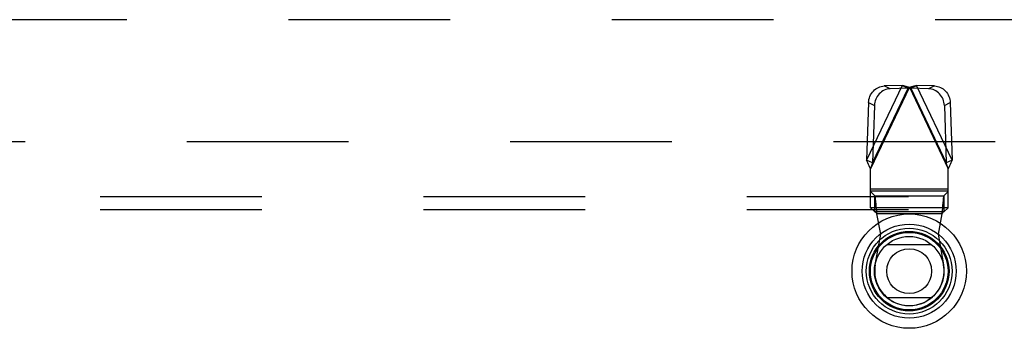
# Model space of a CAD drawing. Header units: inches. Extents: x 0 to 283, y 0 to 183.
# Tile 157 of 256: x 62.77 to 72.26, y 121.77 to 124.75. Entities that reach past the tile are written whole.
import ezdxf

# ---------------------------------------------------------------- set-up
doc = ezdxf.new("R2010")
doc.units = ezdxf.units.IN
doc.header["$LTSCALE"] = 15.583333
doc.header["$MEASUREMENT"] = 0
doc.linetypes.add('HIDDEN', pattern=[0.2, 0.1, -0.1])
for name, color, linetype in [('DEFAULT_2', 8, 'HIDDEN'), ('LEFTHAND_DOOR_ASSEMBLY', 7, 'CONTINUOUS'), ('SUBPANEL', 7, 'CONTINUOUS')]:
    doc.layers.add(name, color=color, linetype=linetype)

msp = doc.modelspace()

# ---------------------------------------------------------------- linework, layer by layer
at = {"layer": 'DEFAULT_2', "color": 8, "linetype": 'HIDDEN'}
msp.add_line((55.0293, 123.572), (87.6333, 123.572), dxfattribs=at)
at = {"layer": 'LEFTHAND_DOOR_ASSEMBLY', "color": 8, "linetype": 'HIDDEN'}
for p, q in [((88.7346, 124.747), (53.9481, 124.747)), ((71.2737, 124.1136), (70.9313, 123.393)), ((71.3433, 124.0956), (70.9693, 123.3082)), ((70.9881, 123.366), (71.3304, 124.0867)), ((71.2737, 124.1136), (71.1013, 124.1077)), ((71.1581, 124.0808), (71.1013, 124.1077)), ((71.3304, 124.0867), (71.1581, 124.0808)), ((71.2737, 124.1136), (71.3304, 124.0867)), ((71.3433, 124.0956), (71.7173, 123.3082)), ((71.3562, 124.0867), (71.413, 124.1136)), ((71.3562, 124.0867), (71.6985, 123.366)), ((71.5286, 124.0808), (71.3562, 124.0867)), ((71.7553, 123.393), (71.413, 124.1136)), ((71.5853, 124.1077), (71.413, 124.1136)), ((71.5853, 124.1077), (71.5286, 124.0808)), ((70.9494, 123.9476), (70.9313, 123.393)), ((70.9494, 123.9476), (71.0062, 123.9206)), ((71.6804, 123.9206), (71.7372, 123.9476)), ((71.7372, 123.9476), (71.7553, 123.393)), ((71.0062, 123.9206), (70.9881, 123.366)), ((71.6804, 123.9206), (71.6985, 123.366)), ((70.9881, 123.366), (70.9313, 123.393)), ((71.7553, 123.393), (71.6985, 123.366)), ((71.7017, 123.3564), (71.6985, 123.366)), ((70.9786, 123.3372), (70.9693, 123.3082)), ((70.9693, 122.9338), (70.9693, 123.3082)), ((71.708, 123.3372), (71.7017, 123.3564)), ((71.7173, 123.3082), (71.708, 123.3372)), ((71.7173, 122.9338), (71.7173, 123.3082)), ((71.7173, 123.1114), (70.9693, 123.1114)), ((71.7173, 123.092), (70.9693, 123.092)), ((71.0112, 123.0494), (70.9693, 123.0887)), ((71.7173, 123.0887), (71.6754, 123.0494)), ((71.0112, 122.8945), (71.0112, 123.0494)), ((71.0112, 123.0494), (71.6754, 123.0494)), ((71.6754, 123.0494), (71.6754, 122.8945)), ((70.9693, 122.9371), (71.7173, 122.9371)), ((70.9693, 122.9338), (71.0112, 122.8945)), ((71.6754, 122.8945), (71.0112, 122.8945)), ((71.6754, 122.8945), (71.7173, 122.9338)), ((71.0677, 122.6783), (71.0299, 122.8751)), ((71.6568, 122.8751), (71.0299, 122.8751)), ((71.6568, 122.8751), (71.6189, 122.6783)), ((71.0141, 122.3839), (71.0677, 122.6783)), ((71.6189, 122.6783), (71.6725, 122.3839))]:
    msp.add_line(p, q, dxfattribs=at)
at = {"layer": 'LEFTHAND_DOOR_ASSEMBLY', "color": 7, "linetype": 'Continuous'}
for p, q in [((71.1257, 122.5779), (71.557, 122.5779)), ((71.557, 122.0661), (71.1257, 122.0661))]:
    msp.add_line(p, q, dxfattribs=at)
at = {"layer": 'LEFTHAND_DOOR_ASSEMBLY', "color": 8, "linetype": 'HIDDEN'}
for points in [[(70.9494, 123.9476), (70.9507, 123.9629), (70.9533, 123.978), (70.9573, 123.9929), (70.9626, 124.0073), (70.9692, 124.0213), (70.977, 124.0346), (70.986, 124.0471), (70.996, 124.0587), (71.007, 124.0693), (71.0189, 124.0787), (71.0315, 124.087), (71.0447, 124.0939), (71.0584, 124.0995), (71.0725, 124.1037), (71.0868, 124.1064), (71.1013, 124.1077)], [(71.1581, 124.0808), (71.1435, 124.0795), (71.1293, 124.0768), (71.1152, 124.0726), (71.1014, 124.067), (71.0882, 124.06), (71.0756, 124.0518), (71.0637, 124.0423), (71.0527, 124.0317), (71.0427, 124.0202), (71.0337, 124.0077), (71.0259, 123.9944), (71.0193, 123.9804), (71.014, 123.9659), (71.01, 123.951), (71.0074, 123.9359), (71.0062, 123.9206)], [(71.2737, 124.1136), (71.2848, 124.1109), (71.2962, 124.1079), (71.3078, 124.1049)], [(71.3078, 124.1049), (71.3314, 124.0988), (71.3433, 124.0956)], [(71.3368, 124.0912), (71.3346, 124.0897), (71.3325, 124.0882), (71.3304, 124.0867)], [(71.3433, 124.0956), (71.3411, 124.0941), (71.3368, 124.0912)], [(71.3433, 124.0956), (71.3671, 124.1019), (71.3788, 124.1049), (71.3904, 124.1079), (71.4018, 124.1109), (71.413, 124.1136)], [(71.3562, 124.0867), (71.3541, 124.0882), (71.352, 124.0897), (71.3498, 124.0912), (71.3477, 124.0927), (71.3433, 124.0956)], [(71.6804, 123.9206), (71.6792, 123.9359), (71.6766, 123.951), (71.6726, 123.9659), (71.6673, 123.9804), (71.6607, 123.9944), (71.6529, 124.0077), (71.6439, 124.0202), (71.6339, 124.0318), (71.6229, 124.0423), (71.611, 124.0518), (71.5984, 124.06), (71.5852, 124.067), (71.5715, 124.0726), (71.5574, 124.0768), (71.5431, 124.0795), (71.5286, 124.0808)], [(71.5853, 124.1077), (71.5998, 124.1064), (71.6141, 124.1037), (71.6282, 124.0995), (71.6419, 124.0939), (71.6551, 124.087), (71.6677, 124.0787), (71.6796, 124.0693), (71.6906, 124.0587), (71.7006, 124.0471), (71.7096, 124.0346), (71.7174, 124.0213), (71.724, 124.0073), (71.7293, 123.9929), (71.7333, 123.978), (71.7359, 123.9629), (71.7372, 123.9476)], [(70.9693, 123.3082), (70.9627, 123.3225), (70.9561, 123.3367), (70.9496, 123.3509), (70.9433, 123.365), (70.9372, 123.3791), (70.9313, 123.393)], [(70.9881, 123.366), (70.9849, 123.3564), (70.9786, 123.3372)], [(71.7553, 123.393), (71.7494, 123.3791), (71.7433, 123.365), (71.737, 123.3509), (71.7305, 123.3367), (71.7239, 123.3225), (71.7173, 123.3082)], [(71.0259, 122.9271), (71.0245, 122.9436), (71.0232, 122.9595), (71.0219, 122.9745), (71.0205, 122.9886), (71.0192, 123.0015), (71.0179, 123.0132), (71.0165, 123.0235), (71.0152, 123.0324), (71.0139, 123.0397), (71.0125, 123.0454), (71.0112, 123.0494)], [(71.6754, 123.0494), (71.6741, 123.0454), (71.6727, 123.0397), (71.6714, 123.0324), (71.6701, 123.0235), (71.6687, 123.0132), (71.6674, 123.0015), (71.6661, 122.9886), (71.6647, 122.9745), (71.6634, 122.9595), (71.6621, 122.9436), (71.6607, 122.9271), (71.6594, 122.9101), (71.6568, 122.8751)], [(71.0112, 122.8945), (71.0135, 122.8936), (71.0159, 122.8921), (71.0182, 122.8902), (71.0205, 122.8877), (71.0229, 122.8849), (71.0252, 122.8818), (71.0275, 122.8785), (71.0299, 122.8751)], [(71.0299, 122.8751), (71.0285, 122.8927), (71.0259, 122.9271)], [(71.6754, 122.8945), (71.6731, 122.8936), (71.6708, 122.8922), (71.6685, 122.8902), (71.6661, 122.8878), (71.6638, 122.885), (71.6614, 122.8818), (71.6591, 122.8785), (71.6568, 122.8751)]]:
    msp.add_lwpolyline(points, dxfattribs=at)
at = {"layer": 'LEFTHAND_DOOR_ASSEMBLY', "color": 7, "linetype": 'Continuous'}
for radius in [0.5512, 0.4528, 0.4134, 0.3839, 0.374, 0.3346, 0.2165]:
    msp.add_circle((71.3413, 122.322), radius, dxfattribs=at)
at = {"layer": 'LEFTHAND_DOOR_ASSEMBLY', "color": 8, "linetype": 'HIDDEN'}
msp.add_arc((71.3433, 122.324), 0.3346, 169.67298, 10.32702, dxfattribs=at)
at = {"layer": 'SUBPANEL', "color": 8, "linetype": 'HIDDEN'}
for p, q in [((57.3106, 123.0407), (121.2481, 123.0407)), ((57.3106, 122.9157), (121.2481, 122.9157))]:
    msp.add_line(p, q, dxfattribs=at)

doc.saveas('drawing.dxf')
